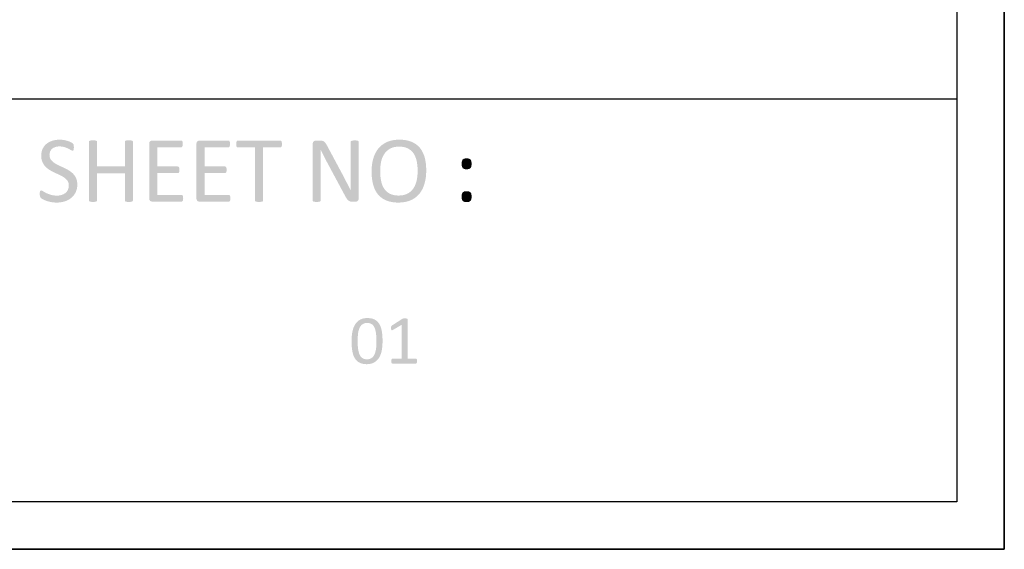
# Model space of a CAD drawing. Header units: millimetres. Extents: x 502444 to 745500, y -417645 to -375189.
# Tile 185 of 208: x 742341 to 745500, y -414165 to -412466. Entities that reach past the tile are written whole.
import ezdxf

# ---------------------------------------------------------------- set-up
doc = ezdxf.new("R2010")
doc.units = ezdxf.units.MM
doc.layers.add('PDF2_Geometry', color=7, linetype='Continuous')
doc.layers.add('PDF2_Solid Fills', color=7, linetype='Continuous')

msp = doc.modelspace()

# ---------------------------------------------------------------- hatches: boundary and pattern name
at = {"layer": 'PDF2_Solid Fills', "lineweight": 25, "transparency": 33554559}
for points in [[(742419.78184, -412871.1086), (742416.84354, -412875.37298), (742414.37497, -412880.02872), (742413.68959, -412881.56567), (742412.00103, -412886.26316), (742410.7945, -412891.23419), (742410.0709, -412896.47842), (742409.82932, -412901.99585), (742409.82954, -412902.16384), (742410.08614, -412907.87917), (742410.82817, -412913.1648), (742412.05585, -412918.02141), (742413.76897, -412922.44833), (742414.83879, -412924.74413), (742417.41246, -412929.35586), (742420.38921, -412933.58998), (742423.76881, -412937.44638), (742425.35137, -412939.01426), (742429.23734, -412942.46166), (742433.4072, -412945.62551), (742437.86027, -412948.50615), (742440.06997, -412949.80014), (742444.66271, -412952.34594), (742449.33029, -412954.74286), (742454.07248, -412956.98975), (742456.16958, -412957.97859), (742460.9766, -412960.22514), (742465.73221, -412962.42074), (742470.43641, -412964.56481), (742470.98759, -412964.8313), (742475.84579, -412967.344), (742480.35914, -412969.98204), (742484.52764, -412972.74553), (742487.83924, -412975.41814), (742491.49614, -412979.13283), (742494.52748, -412983.19896), (742496.49356, -412987.04774), (742497.86023, -412991.95212), (742498.31564, -412997.43964), (742498.12638, -413001.39806), (742497.22694, -413006.53799), (742495.5882, -413011.22604), (742494.46197, -413013.47191), (742491.53321, -413017.74641), (742487.86107, -413021.37647), (742485.22235, -413023.34016), (742480.73971, -413025.89585), (742475.73956, -413027.89081), (742475.61536, -413027.93039), (742470.75261, -413029.17071), (742465.59186, -413029.91501), (742460.13335, -413030.16319), (742511.91711, -413032.09639), (742515.19049, -413028.10248), (742518.08079, -413023.77179), (742520.58872, -413019.1041), (742522.18082, -413015.25976), (742523.67215, -413010.47207), (742524.73674, -413005.42688), (742525.37595, -413000.12306), (742525.58887, -412994.56138), (742525.35616, -412988.96638), (742524.64734, -412983.68348), (742523.46265, -412978.78172), (742521.80116, -412974.26052), (742520.71883, -412972.05309), (742518.07602, -412967.48526), (742515.05263, -412963.27195), (742511.64914, -412959.41385), (742509.94262, -412957.80264), (742505.99272, -412954.44987), (742501.76349, -412951.3513), (742497.25537, -412948.50615), (742494.9126, -412947.19646), (742490.28778, -412944.7065), (742485.61406, -412942.31528), (742480.89144, -412940.02198), (742478.79411, -412939.06681), (742473.98709, -412936.86006), (742469.23148, -412934.65366), (742464.52727, -412932.44703), (742463.76227, -412932.0825), (742458.90338, -412929.57913), (742454.41096, -412926.92323), (742450.28432, -412924.11459), (742446.83533, -412921.38613), (742443.15773, -412917.69681), (742440.13275, -412913.66116), (742438.20375, -412909.91827), (742436.80956, -412905.02401), (742436.34505, -412899.57221), (742436.34778, -412899.15172), (742436.87507, -412893.91909), (742438.31477, -412888.96705), (742438.36663, -412888.83659), (742440.81563, -412884.25204), (742444.22391, -412880.33172), (742445.089, -412879.57104), (742449.23338, -412876.72543), (742454.2242, -412874.42338), (742457.74735, -412873.41031), (742462.83007, -412872.57957), (742468.4667, -412872.30228)], [(742469.37569, -412850.63826), (742466.19217, -412850.69115), (742460.81873, -412851.03396), (742455.61886, -412851.69523), (742450.59232, -412852.67384), (742445.7389, -412853.97125), (742445.05397, -412854.19076), (742439.93007, -412856.10235), (742435.18015, -412858.36938), (742430.80306, -412860.99172), (742426.79971, -412863.96995), (742423.18966, -412867.23593), (742419.78184, -412871.1086), (742468.4667, -412872.30228), (742468.90459, -412872.30376), (742474.41383, -412872.56205), (742479.57094, -412873.26871), (742484.37614, -412874.42338), (742487.04784, -412875.32941), (742492.06596, -412877.25136), (742496.4972, -412879.27135), (742501.06468, -412881.73343), (742505.2855, -412884.11942), (742510.43715, -412886.24007), (742512.40686, -412885.48269), (742513.61885, -412883.3617), (742514.37658, -412879.87734), (742514.52785, -412875.02937), (742514.37658, -412870.33302), (742513.92185, -412867.15131), (742513.16435, -412865.03021), (742511.34614, -412862.75796), (742510.31658, -412861.9511), (742505.2855, -412858.9706), (742504.74911, -412858.70559), (742500.13431, -412856.65023), (742494.9822, -412854.72851), (742492.84257, -412854.09567), (742487.80216, -412852.79542), (742482.55792, -412851.69853), (742479.80114, -412851.30454), (742474.56487, -412850.80478)], [(742575.89289, -412852.60753), (742574.78144, -412852.61503), (742569.68075, -412852.91052), (742565.58914, -412853.81952), (742563.46816, -412855.33451), (742562.86216, -412857.45561), (742562.86216, -413045.61597), (742563.46816, -413047.73695), (742565.58914, -413049.10067), (742569.68075, -413050.00967), (742570.52515, -413050.14228), (742575.89289, -413050.46393), (742577.20725, -413050.44938), (742582.25631, -413050.00967), (742586.19573, -413049.10067), (742588.31695, -413047.73695), (742588.92294, -413045.61597), (742588.92294, -412958.65613), (742678.16675, -412958.65613), (742588.92294, -412935.93173), (742588.92294, -412857.45561), (742588.31695, -412855.33451), (742586.19573, -412853.81952), (742582.25631, -412852.91052), (742581.31, -412852.81328)], [(742691.19726, -412852.60753), (742689.85402, -412852.61719), (742684.83339, -412852.91052), (742680.89419, -412853.81952), (742678.77298, -412855.33451), (742678.16675, -412857.45561), (742678.16675, -412935.93173), (742588.92294, -412935.93173), (742678.16675, -412958.65613), (742678.16675, -413045.61597), (742678.77298, -413047.73695), (742680.89419, -413049.10067), (742684.83339, -413050.00967), (742685.74967, -413050.15764), (742691.19726, -413050.46393), (742692.32554, -413050.45245), (742697.4094, -413050.00967), (742701.34928, -413049.10067), (742703.47027, -413047.73695), (742704.07627, -413045.61597), (742704.07627, -412857.45561), (742703.47027, -412855.33451), (742701.34928, -412853.81952), (742697.4094, -412852.91052), (742696.57798, -412852.82329)], [(742858.9271, -412853.51652), (742765.89535, -412853.51652), (742764.00548, -412853.68986), (742759.38022, -412855.78923), (742757.12661, -412858.75517), (742756.19828, -412864.12167), (742756.19828, -413038.95024), (742756.85341, -413043.56345), (742759.38022, -413047.13096), (742761.13838, -413048.31269), (742765.89535, -413049.55494), (742859.98782, -413049.55494), (742862.26098, -413048.94895), (742863.92725, -413046.97957), (742864.98797, -413043.49532), (742865.29096, -413038.79851), (742864.98797, -413033.64789), (742863.92725, -413030.31491), (742862.26098, -413028.49681), (742859.98782, -413027.89081), (742782.25929, -413027.89081), (742782.25929, -412957.74713), (742848.01803, -412957.74713), (742850.29075, -412957.14113), (742851.95746, -412955.47476), (742852.86646, -412952.29339), (742853.16968, -412947.59704), (742852.86646, -412942.59735), (742851.95746, -412939.26437), (742850.29075, -412937.295), (742848.01803, -412936.689), (742782.25929, -412936.689), (742782.25929, -412875.18099), (742858.9271, -412875.18099), (742861.19981, -412874.57499), (742862.71525, -412872.60528), (742863.77552, -412869.2723), (742864.07852, -412864.57595), (742863.77552, -412859.42487), (742862.71525, -412856.09223), (742861.19981, -412854.12252)], [(743010.44473, -412853.51652), (742917.41298, -412853.51652), (742915.52288, -412853.68986), (742910.89784, -412855.78923), (742908.64424, -412858.75517), (742907.71568, -412864.12167), (742907.71568, -413038.95024), (742908.37104, -413043.56345), (742910.89784, -413047.13096), (742912.65578, -413048.31269), (742917.41298, -413049.55494), (743011.50499, -413049.55494), (743013.77816, -413048.94895), (743015.44487, -413046.97957), (743016.50559, -413043.49532), (743016.80859, -413038.79851), (743016.50559, -413033.64789), (743015.44487, -413030.31491), (743013.77816, -413028.49681), (743011.50499, -413027.89081), (742933.77692, -413027.89081), (742933.77692, -412957.74713), (742999.53543, -412957.74713), (743001.80815, -412957.14113), (743003.47486, -412955.47476), (743004.38386, -412952.29339), (743004.68685, -412947.59704), (743004.38386, -412942.59735), (743003.47486, -412939.26437), (743001.80815, -412937.295), (742999.53543, -412936.689), (742933.77692, -412936.689), (742933.77692, -412875.18099), (743010.44473, -412875.18099), (743012.71744, -412874.57499), (743014.23288, -412872.60528), (743015.29315, -412869.2723), (743015.5966, -412864.57595), (743015.29315, -412859.42487), (743014.23288, -412856.09223), (743012.71744, -412854.12252)], [(743176.96257, -412853.51652), (743040.59666, -412853.51652), (743038.47567, -412854.12252), (743036.80896, -412856.09223), (743035.89951, -412859.57659), (743035.44479, -412864.72722), (743035.89951, -412869.72702), (743036.80896, -412873.06), (743038.47567, -412875.02937), (743040.59666, -412875.63537), (743095.74888, -412875.63537), (743095.74888, -413045.61597), (743096.35511, -413047.73695), (743098.47632, -413049.10067), (743102.56747, -413050.00967), (743103.34089, -413050.13228), (743108.77961, -413050.46393), (743110.00344, -413050.45165), (743115.14348, -413050.00967), (743119.08268, -413049.10067), (743121.20412, -413047.73695), (743121.81012, -413045.61597), (743121.81012, -412875.63537), (743176.96257, -412875.63537), (743179.23528, -412875.02937), (743180.902, -412873.06), (743181.81144, -412869.72702), (743182.11444, -412864.72722), (743181.81144, -412859.57659), (743180.902, -412856.09223), (743179.23528, -412854.12252)], [(743304.38868, -412853.51652), (743291.50967, -412853.51652), (743288.66349, -412853.85011), (743284.08531, -412856.09223), (743281.54372, -412859.36492), (743280.6006, -412864.72722), (743280.6006, -413045.61597), (743281.2066, -413047.58557), (743283.32782, -413049.10067), (743287.26724, -413050.00967), (743288.10003, -413050.14638), (743293.47938, -413050.46393), (743294.87745, -413050.44869), (743299.8428, -413050.00967), (743303.9344, -413049.10067), (743306.05539, -413047.58557), (743306.66139, -413045.61597), (743306.66139, -412927.29629), (743306.6607, -412925.61206), (743306.64728, -412920.41412), (743306.61771, -412915.20003), (743306.57199, -412909.96968), (743306.51012, -412904.72283), (743306.49032, -412903.30065), (743306.40684, -412898.01388), (743306.30607, -412892.77682), (743306.18915, -412887.58991), (743306.05539, -412882.45271), (743306.35839, -412882.45271), (743326.81348, -412869.42402), (743324.748, -412865.65043), (743322.11587, -412861.54596), (743321.05447, -412860.20647), (743317.41918, -412856.69823), (743316.75518, -412856.26557), (743311.96453, -412854.27424), (743309.88677, -412853.86945)], [(743326.81348, -412869.42402), (743306.35839, -412882.45271), (743308.29967, -412886.6303), (743310.53371, -412891.28856), (743312.86602, -412896.00652), (743315.29774, -412900.78374), (743317.50426, -412905.21668), (743319.8998, -412909.91747), (743322.29603, -412914.49975), (743324.69204, -412918.96396), (743384.54141, -413030.46618), (743403.02656, -413014.10441), (743402.91146, -413013.86965), (743400.60872, -413009.20128), (743398.27322, -413004.53245), (743395.90497, -412999.86373), (743395.75438, -412999.57518), (743393.38067, -412994.98881), (743391.00673, -412990.33829), (743388.63234, -412985.62294), (743388.19126, -412984.74193), (743385.87238, -412980.14612), (743383.49434, -412975.49082), (743381.05648, -412970.77616), (743380.28579, -412969.32452), (743377.86977, -412964.7899), (743375.40006, -412960.17373), (743372.87463, -412955.47476)], [(743416.05707, -412853.06225), (743414.48316, -412853.07419), (743409.54193, -412853.36525), (743405.451, -412854.27424), (743403.32956, -412855.94061), (743402.72356, -412857.91022), (743402.72356, -412964.26181), (743402.72766, -412968.10661), (743402.74449, -412973.23642), (743402.77452, -412978.44665), (743402.8182, -412983.73671), (743402.87529, -412989.1073), (743402.88348, -412993.37396), (743402.91737, -412998.6953), (743402.97811, -413003.92418), (743403.06501, -413009.06036), (743403.17829, -413014.10441), (743403.02656, -413014.10441), (743384.54141, -413030.46618), (743384.99955, -413031.35061), (743387.71379, -413036.20938), (743390.29883, -413040.16223), (743392.23647, -413042.64217), (743395.7537, -413046.07058), (743397.02006, -413047.02734), (743401.66284, -413049.10067), (743403.42897, -413049.5356), (743408.78421, -413050.00967), (743417.42079, -413050.00967), (743421.36021, -413049.40367), (743425.14837, -413047.43396), (743427.72408, -413043.94959), (743428.7848, -413038.79851), (743428.7848, -412857.91022), (743428.17858, -412855.94061), (743426.05736, -412854.27424), (743422.11748, -412853.36525), (743421.375, -412853.28586)], [(743499.32236, -412870.99418), (743495.67637, -412874.47547), (743492.27015, -412878.21063), (743491.8525, -412878.71198), (743488.84891, -412882.58953), (743486.06506, -412886.68695), (743483.50186, -412891.00501), (743481.15909, -412895.54327), (743479.03605, -412900.30195), (743477.1339, -412905.28071), (743475.45194, -412910.47991), (743475.09344, -412911.71533), (743473.86348, -412916.39121), (743472.79753, -412921.19118), (743471.89559, -412926.11524), (743471.15765, -412931.16304), (743470.58373, -412936.33528), (743470.17382, -412941.63171), (743469.92769, -412947.05178), (743469.8458, -412952.59639), (743469.8574, -412954.87286), (743469.9882, -412960.50437), (743470.26549, -412965.9763), (743470.68882, -412971.28946), (743471.25842, -412976.44383), (743471.97384, -412981.43909), (743472.83552, -412986.27512), (743473.84323, -412990.95213), (743474.99767, -412995.47037), (743476.37914, -413000.0605), (743478.19598, -413005.14038), (743480.24486, -413009.96264), (743482.52485, -413014.52785), (743485.03664, -413018.83545), (743487.78023, -413022.88589), (743490.75516, -413026.67882), (743492.30677, -413028.47634), (743495.80513, -413032.08183), (743499.5785, -413035.39775), (743503.62711, -413038.42431), (743507.95029, -413041.16188), (743512.54895, -413043.60929), (743517.42239, -413045.76758), (743519.94487, -413046.75938), (743524.40749, -413048.26504), (743529.08076, -413049.53856), (743533.96421, -413050.58063), (743539.05854, -413051.39124), (743544.36305, -413051.97039), (743549.87866, -413052.31775), (743555.60468, -413052.43365), (743560.24997, -413052.35358), (743565.74238, -413052.03932), (743571.05143, -413051.48735), (743576.17715, -413050.69801), (743581.11997, -413049.6705), (743585.87923, -413048.40516), (743590.45536, -413046.90246), (743594.84781, -413045.16158), (743598.95011, -413043.28912), (743603.535, -413040.84466), (743607.88104, -413038.12916), (743611.98858, -413035.14275), (743615.85714, -413031.88541), (743556.9684, -413029.86019), (743552.38158, -413029.75134), (743546.85345, -413029.29741), (743541.66882, -413028.49055), (743536.82859, -413027.33065), (743532.33253, -413025.81748), (743528.17995, -413023.95184), (743524.36723, -413021.80435), (743520.19305, -413018.87116), (743516.40671, -413015.52442), (743513.00845, -413011.76425), (743509.9978, -413007.59006), (743509.3677, -413006.60168), (743506.9817, -413002.39429), (743504.88233, -412997.88992), (743503.06866, -412993.08802), (743501.54184, -412987.98915), (743500.30073, -412982.59296), (743500.12375, -412981.68021), (743499.29825, -412976.88548), (743498.62287, -412971.94834), (743498.0974, -412966.8688), (743497.72206, -412961.64777), (743497.49732, -412956.28423), (743497.42202, -412950.77841), (743497.48208, -412946.41121), (743497.7182, -412941.15469), (743498.13357, -412935.97859), (743498.72706, -412930.88279), (743499.50047, -412925.86774), (743500.45246, -412920.93322), (743500.7409, -412919.69632), (743502.16785, -412914.49565), (743503.88257, -412909.54919), (743505.88549, -412904.85807), (743508.1764, -412900.42115), (743510.75553, -412896.23912), (743513.7896, -412892.22075), (743517.21562, -412888.47059), (743520.98307, -412885.06266), (743525.09242, -412881.99616), (743529.54367, -412879.27135), (743532.68307, -412877.70051), (743537.09519, -412875.97522), (743541.83556, -412874.63357), (743546.90486, -412873.67498), (743552.30264, -412873.10026), (743558.02912, -412872.90827)], [(743559.54411, -412850.63826), (743554.94614, -412850.71504), (743549.446, -412851.02099), (743544.12897, -412851.56068), (743538.99598, -412852.33319), (743534.04656, -412853.33954), (743529.28094, -412854.57906), (743524.69935, -412856.05242), (743520.3011, -412857.7586), (743516.31481, -412859.60423), (743511.70569, -412862.07109), (743507.33724, -412864.7917), (743503.20969, -412867.76618), (743499.32236, -412870.99418), (743558.02912, -412872.90827), (743562.0741, -412872.99745), (743567.5847, -412873.4334), (743572.76888, -412874.23321), (743577.62708, -412875.39754), (743582.15818, -412876.92527), (743586.36262, -412878.81673), (743590.35618, -412881.08785), (743594.55232, -412884.03708), (743598.36652, -412887.36892), (743601.79822, -412891.08247), (743604.84799, -412895.17885), (743605.42157, -412896.08819), (743607.83225, -412900.3421), (743609.96483, -412904.86262), (743611.82013, -412909.64985), (743613.39699, -412914.70368), (743614.69656, -412920.02423), (743614.74206, -412920.25273), (743615.60783, -412925.08022), (743616.31596, -412930.03192), (743616.86714, -412935.1077), (743617.26067, -412940.30826), (743617.49668, -412945.63256), (743617.57527, -412951.0814), (743617.50782, -412955.79561), (743617.26624, -412961.07533), (743616.84883, -412966.25837), (743616.25625, -412971.3453), (743615.48852, -412976.33567), (743614.54529, -412981.22959), (743614.21647, -412982.71148), (743612.83945, -412987.91499), (743611.16898, -412992.86851), (743609.20416, -412997.57157), (743606.946, -413002.02418), (743604.39338, -413006.22669), (743604.295, -413006.37659), (743601.27469, -413010.51791), (743597.89496, -413014.30083), (743594.15719, -413017.7248), (743590.06046, -413020.79027), (743585.60489, -413023.49746), (743582.32924, -413025.11242), (743577.89004, -413026.82156), (743573.13466, -413028.15093), (743568.06263, -413029.10065), (743562.67372, -413029.67047), (743556.9684, -413029.86019), (743615.85714, -413031.88541), (743619.4872, -413028.35703), (743622.87842, -413024.55784), (743623.32188, -413024.01849), (743626.28066, -413020.1406), (743629.02595, -413016.03761), (743631.5573, -413011.70875), (743633.87517, -413007.15433), (743635.97898, -413002.37416), (743637.86896, -412997.36843), (743639.54535, -412992.13729), (743640.08356, -412990.24776), (743641.27132, -412985.58905), (743642.30065, -412980.79761), (743643.17211, -412975.87355), (743643.88468, -412970.81687), (743644.43881, -412965.62735), (743644.83507, -412960.30567), (743645.07245, -412954.85091), (743645.15149, -412949.26342), (743645.14581, -412947.65891), (743645.02843, -412942.03457), (743644.76092, -412936.56491), (743644.34304, -412931.24982), (743643.77504, -412926.08987), (743643.05655, -412921.08415), (743642.18816, -412916.23323), (743641.16919, -412911.53687), (743640.00007, -412906.99554), (743638.6516, -412902.68078), (743636.79517, -412897.62967), (743634.71069, -412892.82629), (743632.39783, -412888.27086), (743629.85715, -412883.96292), (743627.08797, -412879.90236), (743624.09075, -412876.08998), (743622.51502, -412874.33239), (743618.94195, -412870.76238), (743615.11546, -412867.47513), (743611.03522, -412864.47051), (743606.70112, -412861.7483), (743602.11361, -412859.30942), (743597.27191, -412857.15261), (743595.14341, -412856.3271), (743590.65736, -412854.81768), (743585.97135, -412853.54075), (743581.08563, -412852.49572), (743575.99995, -412851.68284), (743570.71454, -412851.10254), (743565.22919, -412850.75417)], [(743774.69893, -412910.63152), (743771.58171, -412910.72057), (743766.82007, -412911.3889), (743761.97165, -412914.26715), (743761.46745, -412914.91125), (743759.54732, -412919.72123), (743759.06246, -412922.77589), (743758.7896, -412928.35667), (743758.89174, -412931.71308), (743759.54732, -412936.53727), (743759.72282, -412937.37109), (743761.97165, -412941.84008), (743766.82007, -412944.71833), (743769.13646, -412945.23902), (743774.69893, -412945.62744), (743777.64735, -412945.52644), (743782.4264, -412944.71833), (743787.42655, -412941.84008), (743787.89606, -412941.28583), (743790.00226, -412936.53727), (743790.36406, -412933.89969), (743790.60825, -412928.35667), (743790.51203, -412924.51631), (743790.00226, -412919.72123), (743789.74839, -412918.73956), (743787.42655, -412914.26715), (743782.4264, -412911.3889), (743780.23865, -412910.97068)], [(742409.82932, -413013.65014), (742407.70833, -413014.10441), (742406.19289, -413016.07412), (742405.2839, -413019.55848), (742404.9809, -413025.16383), (742405.06484, -413027.8327), (742405.88989, -413032.58717), (742408.46605, -413037.28386), (742409.79952, -413038.50268), (742414.67797, -413041.67722), (742415.92294, -413042.3791), (742420.40763, -413044.55593), (742425.73853, -413046.67657), (742430.19274, -413048.17564), (742435.24202, -413049.55722), (742440.73897, -413050.76693), (742443.09699, -413051.20005), (742448.12239, -413051.88543), (742453.3971, -413052.29648), (742458.92135, -413052.43365), (742459.51939, -413052.43183), (742464.95151, -413052.25508), (742470.24374, -413051.78818), (742475.39698, -413051.03114), (742480.411, -413049.98351), (742485.28513, -413048.64595), (742488.57421, -413047.52824), (742493.47722, -413045.49483), (742498.09863, -413043.10952), (742502.43887, -413040.37242), (742506.49772, -413037.28386), (742508.26111, -413035.75363), (742511.91711, -413032.09639), (742460.13335, -413030.16319), (742455.46304, -413030.03864), (742450.07937, -413029.54559), (742445.07035, -413028.67834), (742440.43598, -413027.4362), (742440.42461, -413027.43313), (742434.95768, -413025.66655), (742430.06216, -413023.79898), (742425.73853, -413021.83074), (742424.85115, -413021.38318), (742419.88398, -413018.70727), (742415.88996, -413016.22539), (742414.23462, -413015.21096)], [(743774.69893, -413015.9224), (743771.5593, -413016.03158), (743766.82007, -413016.83139), (743761.97165, -413019.7101), (743761.52488, -413020.23784), (743759.54732, -413025.01245), (743759.07213, -413027.9561), (743758.7896, -413033.49616), (743758.89811, -413037.04319), (743759.54732, -413041.82861), (743759.72282, -413042.66196), (743761.97165, -413047.13096), (743766.82007, -413050.00967), (743769.13646, -413050.5299), (743774.69893, -413050.91866), (743777.64735, -413050.81732), (743782.4264, -413050.00967), (743787.42655, -413047.13096), (743787.89606, -413046.57705), (743790.00226, -413041.82861), (743790.37304, -413039.08036), (743790.60825, -413033.49616), (743790.51726, -413029.84677), (743790.00226, -413025.01245), (743789.77933, -413024.1411), (743787.42655, -413019.7101), (743782.4264, -413016.83139), (743780.21897, -413016.32605)], [(743456.63513, -413423.08043), (743454.59172, -413423.10876), (743450.40184, -413423.3558), (743446.42442, -413423.85784), (743442.65947, -413424.61442), (743439.10652, -413425.62555), (743435.76604, -413426.89191), (743432.63756, -413428.41259), (743430.073, -413429.95738), (743426.97819, -413432.17311), (743424.10949, -413434.6485), (743421.46758, -413437.38333), (743419.05133, -413440.37759), (743416.86165, -413443.6313), (743415.89829, -413445.28118), (743414.22498, -413448.48893), (743412.70703, -413451.87423), (743411.34513, -413455.4357), (743410.13951, -413459.17416), (743409.08948, -413463.08936), (743408.19573, -413467.18154), (743407.65274, -413470.17694), (743407.08974, -413473.80552), (743406.61295, -413477.52089), (743406.22283, -413481.32281), (743405.91983, -413485.21117), (743405.70282, -413489.18631), (743405.5727, -413493.24835), (743405.52948, -413497.39682), (743405.53039, -413498.05207), (743405.57793, -413502.33283), (743405.6994, -413506.48983), (743405.89435, -413510.52355), (743406.16323, -413514.43318), (743406.50558, -413518.21861), (743406.92163, -413521.8812), (743407.41048, -413525.41947), (743407.97371, -413528.83411), (743408.2626, -413530.45499), (743409.13793, -413534.58186), (743410.1775, -413538.49001), (743411.38062, -413542.18001), (743412.74752, -413545.65175), (743414.2782, -413548.905), (743415.9729, -413551.93987), (743416.97425, -413553.52947), (743419.28381, -413556.67865), (743421.83791, -413559.51675), (743424.63723, -413562.04253), (743427.68177, -413564.25632), (743430.9713, -413566.15893), (743431.34891, -413566.35581), (743434.504, -413567.78914), (743437.89089, -413568.96166), (743441.50821, -413569.87407), (743445.35665, -413570.52545), (743449.4362, -413570.91614), (743453.74687, -413571.04648), (743455.96431, -413571.01293), (743460.15055, -413570.75361), (743464.12159, -413570.23735), (743467.87722, -413569.46404), (743471.41811, -413568.43426), (743474.74449, -413567.14743), (743477.85545, -413565.60332), (743480.48894, -413564.04204), (743483.57511, -413561.85167), (743486.44381, -413559.39084), (743489.09436, -413556.65931), (743454.85787, -413555.38363), (743451.99986, -413555.27478), (743448.07294, -413554.71416), (743444.50725, -413553.67665), (743441.30348, -413552.162), (743439.29032, -413550.84491), (743436.57517, -413548.41569), (743434.17234, -413545.41097), (743432.08229, -413541.83118), (743430.70288, -413538.83623), (743429.47428, -413535.48267), (743428.40537, -413531.79073), (743427.49729, -413527.76009), (743426.74934, -413523.39095), (743426.71613, -413523.16507), (743426.28325, -413519.88009), (743425.91633, -413516.39948), (743425.61629, -413512.72324), (743425.38312, -413508.85172), (743425.21639, -413504.78445), (743425.1163, -413500.52189), (743425.08308, -413496.0637), (743425.10628, -413492.78213), (743425.20092, -413488.76593), (743425.36788, -413484.84186), (743425.60787, -413481.01014), (743425.92019, -413477.27123), (743426.30509, -413473.62434), (743426.821, -413469.92831), (743427.57895, -413465.96284), (743428.52389, -413462.22063), (743429.65467, -413458.70158), (743430.9713, -413455.40659), (743431.03363, -413455.26237), (743432.85298, -413451.63003), (743434.98602, -413448.40704), (743437.4323, -413445.59237), (743440.19249, -413443.18703), (743440.93133, -413442.65667), (743443.99248, -413440.94492), (743447.44533, -413439.72166), (743451.28877, -413438.98817), (743455.5246, -413438.74329), (743491.27312, -413437.4493), (743488.72357, -413434.60084), (743485.93403, -413432.05266), (743482.9036, -413429.80463), (743479.63318, -413427.8572), (743479.11954, -413427.5997), (743475.9417, -413426.21892), (743472.53593, -413425.08882), (743468.90223, -413424.21042), (743465.04105, -413423.58248), (743460.95217, -413423.206)], [(743491.27312, -413437.4493), (743455.5246, -413438.74329), (743457.72747, -413438.80255), (743461.61436, -413439.23191), (743465.19005, -413440.07653), (743466.24713, -413440.46813), (743469.66541, -413442.19751), (743472.74498, -413444.52016), (743474.08527, -413445.87262), (743476.44374, -413448.8397), (743478.52219, -413452.29608), (743478.673, -413452.6092), (743480.08085, -413455.91204), (743481.32628, -413459.58452), (743482.41043, -413463.62677), (743483.06283, -413466.87376), (743483.67179, -413470.56979), (743484.19544, -413474.52332), (743484.63242, -413478.73447), (743484.91062, -413482.21804), (743485.12922, -413485.91179), (743485.2855, -413489.78412), (743485.37899, -413493.83455), (743485.41038, -413498.06322), (743485.38468, -413501.88788), (743485.30143, -413505.80786), (743485.16221, -413509.64333), (743484.96567, -413513.39293), (743484.7623, -413515.80918), (743484.32123, -413519.7676), (743483.75959, -413523.55383), (743483.07716, -413527.16785), (743482.96798, -413527.67728), (743482.0012, -413531.58578), (743480.85222, -413535.2669), (743479.52217, -413538.72067), (743478.25763, -413541.39511), (743476.26176, -413544.71034), (743473.96698, -413547.60759), (743472.29776, -413549.26907), (743469.25686, -413551.58808), (743465.85678, -413553.38411), (743462.70351, -413554.44552), (743458.94993, -413555.14921), (743454.85787, -413555.38363), (743489.09436, -413556.65931), (743491.5279, -413553.6572), (743493.74283, -413550.38461), (743494.66524, -413548.82413), (743496.34857, -413545.6364), (743497.87516, -413542.26509), (743499.24456, -413538.71021), (743500.45655, -413534.9721), (743501.51091, -413531.05064), (743502.40875, -413526.94572), (743502.92717, -413523.98421), (743503.4672, -413520.3728), (743503.92488, -413516.66711), (743504.29862, -413512.86781), (743504.58979, -413508.97433), (743504.79771, -413504.98713), (743504.92259, -413500.90576), (743504.96376, -413496.73009), (743504.96285, -413495.97123), (743504.91576, -413491.7039), (743504.79884, -413487.55622), (743504.61163, -413483.52773), (743504.35526, -413479.61924), (743504.02884, -413475.8304), (743503.63303, -413472.16121), (743503.1667, -413468.61156), (743502.63077, -413465.18202), (743502.32595, -413463.55785), (743501.42037, -413459.45964), (743500.35669, -413455.56832), (743499.13492, -413451.88458), (743497.75528, -413448.40772), (743496.21663, -413445.13844), (743494.52057, -413442.07604), (743493.58246, -413440.59859)], [(743576.95648, -413424.19143), (743573.62396, -413424.19143), (743571.29051, -413424.52457), (743569.62403, -413424.96883), (743568.51303, -413425.52421), (743535.40527, -413446.7418), (743533.84979, -413448.07458), (743532.85004, -413449.62984), (743532.40555, -413451.85182), (743532.1833, -413455.07299), (743532.51656, -413459.29415), (743533.51654, -413461.62726), (743535.62752, -413462.18264), (743538.9605, -413460.84952), (743566.73576, -413444.29769), (743585.84465, -413427.30159), (743585.5114, -413425.96881), (743584.17839, -413424.96883), (743581.40068, -413424.41356), (743580.92616, -413424.35988)], [(743585.84465, -413427.30159), (743566.73576, -413444.29769), (743566.73576, -413553.60624), (743536.73851, -413553.60624), (743535.1828, -413554.05039), (743533.96126, -413555.49463), (743533.07182, -413557.93841), (743532.7388, -413561.38217), (743533.07182, -413564.93693), (743534.07226, -413567.26958), (743535.29381, -413568.4917), (743536.73851, -413568.93596), (743611.84208, -413568.93596), (743613.39733, -413568.4917), (743614.61945, -413567.26958), (743615.50831, -413564.93693), (743615.8419, -413561.38217), (743615.61932, -413557.93841), (743614.84158, -413555.49463), (743613.50834, -413554.05039), (743611.84208, -413553.60624), (743585.84465, -413553.60624)]]:
    msp.add_hatch(color=256, dxfattribs=at).paths.add_polyline_path(points)

# ---------------------------------------------------------------- linework, layer by layer
at = {"layer": 'PDF2_Geometry', "lineweight": 25}
for points in [[(745499.91658, -414165.10251), (745499.91658, -394173.65826), (717301.69377, -394173.65826), (717301.69377, -414165.10251)], [(745499.91658, -414165.10251), (717301.69377, -414165.10251), (717301.69377, -394173.65826), (745499.91658, -394173.65826)], [(717454.49936, -394326.46386), (745347.11098, -394326.46386), (745347.11098, -414012.29691), (717454.49936, -414012.29691)]]:
    msp.add_lwpolyline(points, close=True, dxfattribs=at)
msp.add_lwpolyline([(739495.77477, -412719.0398), (745347.11098, -412719.0398)], dxfattribs=at)

doc.saveas('drawing.dxf')
